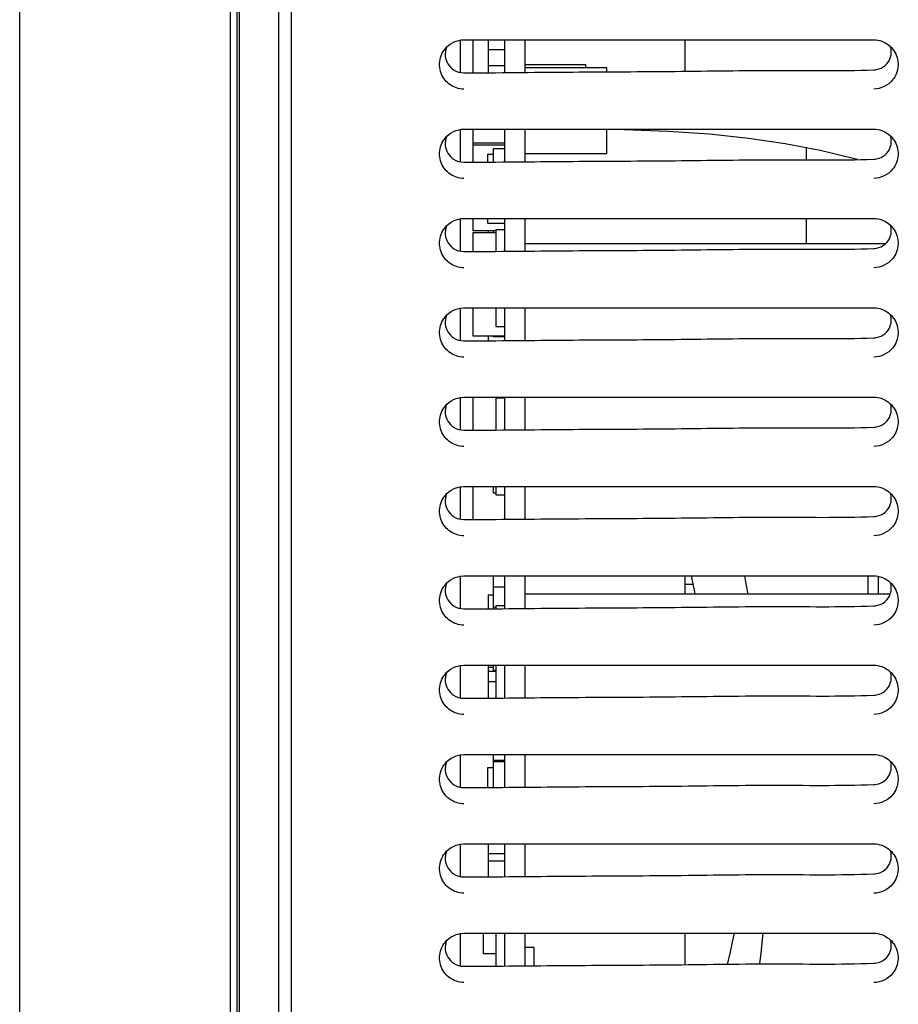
# Model space of a CAD drawing. Header units: millimetres. Extents: x 0 to 1500, y 0 to 1400.
# Tile 16 of 60: x 192 to 261, y 878 to 955. Entities that reach past the tile are written whole.
import ezdxf

# ---------------------------------------------------------------- set-up
doc = ezdxf.new("R2010")
doc.units = ezdxf.units.MM
doc.header["$LTSCALE"] = 91.259259
doc.layers.add('00_COMPONENTS', color=7, linetype='CONTINUOUS')

msp = doc.modelspace()

# ---------------------------------------------------------------- linework, layer by layer
at = {"layer": '00_COMPONENTS', "color": 7, "linetype": 'CONTINUOUS'}
for p, q in [((192.283, 471.581), (192.283, 996.083)), ((208.783, 996.083), (208.783, 480.083)), ((209.283, 996.083), (209.283, 745.083)), ((209.492, 479.473), (209.492, 996.083)), ((212.583, 459.583), (212.583, 996.083)), ((213.583, 459.083), (213.583, 996.083)), ((226.783, 953.622), (226.783, 951.035)), ((227.083, 953.623), (227.908, 953.625)), ((227.783, 953.624), (227.783, 951.041)), ((228.983, 953.625), (228.983, 951.05)), ((230.283, 951.061), (230.283, 953.624)), ((231.883, 951.073), (231.883, 953.622)), ((244.383, 953.623), (244.383, 951.157)), ((258.033, 953.626), (259.183, 953.623)), ((228.983, 952.869), (230.283, 952.869)), ((228.983, 951.619), (230.283, 951.619)), ((231.883, 951.683), (236.633, 951.683)), ((238.283, 951.419), (231.883, 951.419)), ((236.633, 951.419), (236.633, 951.683)), ((238.283, 951.118), (238.283, 951.419)), ((226.783, 946.622), (226.783, 944.035)), ((227.083, 946.623), (227.908, 946.625)), ((227.783, 946.624), (227.783, 944.041)), ((230.283, 944.061), (230.283, 946.624)), ((231.883, 944.073), (231.883, 946.622)), ((238.069, 946.624), (239.627, 946.606)), ((238.283, 944.719), (238.283, 946.624)), ((239.627, 946.606), (243.05, 946.474)), ((258.033, 946.626), (259.183, 946.623)), ((243.05, 946.474), (246.32, 946.242)), ((246.32, 946.242), (249.386, 945.914)), ((249.386, 945.914), (252.254, 945.495)), ((230.283, 945.514), (227.783, 945.514)), ((227.783, 945.385), (230.283, 945.385)), ((229.383, 945.085), (229.383, 944.053)), ((230.283, 945.085), (229.383, 945.085)), ((252.254, 945.495), (254.985, 944.978)), ((253.883, 945.187), (253.883, 944.233)), ((228.933, 944.657), (228.933, 944.05)), ((228.933, 944.657), (229.383, 944.657)), ((231.883, 944.719), (238.283, 944.719)), ((254.985, 944.978), (257.58, 944.361)), ((257.58, 944.361), (257.922, 944.261)), ((226.783, 939.622), (226.783, 937.035)), ((227.083, 939.623), (227.908, 939.625)), ((227.783, 939.624), (227.783, 938.656)), ((228.933, 939.625), (228.933, 939.257)), ((228.933, 939.257), (230.283, 939.257)), ((230.283, 937.061), (230.283, 939.624)), ((231.883, 937.073), (231.883, 939.622)), ((253.883, 939.624), (253.883, 937.655)), ((258.033, 939.626), (259.183, 939.623)), ((229.583, 938.656), (227.783, 938.656)), ((227.783, 938.527), (227.783, 937.041)), ((227.783, 938.527), (229.583, 938.527)), ((228.983, 938.656), (228.983, 938.527)), ((229.383, 938.656), (229.383, 938.527)), ((229.583, 938.772), (229.583, 937.055)), ((229.583, 938.772), (230.283, 938.772)), ((231.883, 937.655), (260.123, 937.655)), ((226.783, 932.622), (226.783, 930.035)), ((227.083, 932.623), (227.908, 932.625)), ((227.783, 932.624), (227.783, 930.429)), ((229.583, 932.625), (229.583, 931.172)), ((230.283, 930.061), (230.283, 932.624)), ((231.883, 930.073), (231.883, 932.622)), ((258.033, 932.626), (259.183, 932.623)), ((229.583, 931.172), (230.283, 931.172)), ((227.783, 930.429), (230.283, 930.429)), ((228.983, 930.429), (228.983, 930.05)), ((229.383, 930.429), (229.383, 930.362)), ((230.283, 930.362), (229.383, 930.362)), ((226.783, 925.622), (226.783, 923.035)), ((227.083, 925.623), (227.908, 925.625)), ((227.783, 925.624), (227.783, 923.041)), ((229.583, 925.564), (229.583, 923.055)), ((229.583, 925.564), (230.283, 925.564)), ((230.283, 923.061), (230.283, 925.624)), ((231.883, 923.073), (231.883, 925.622)), ((258.033, 925.626), (259.183, 925.623)), ((226.783, 918.622), (226.783, 916.035)), ((227.083, 918.623), (227.908, 918.625)), ((227.783, 918.624), (227.783, 916.041)), ((229.383, 918.625), (229.383, 918.128)), ((229.383, 918.128), (229.583, 918.128)), ((229.583, 918.625), (229.583, 917.964)), ((230.283, 916.061), (230.283, 918.624)), ((231.883, 916.073), (231.883, 918.622)), ((258.033, 918.626), (259.183, 918.623)), ((229.583, 917.964), (230.283, 917.964)), ((226.783, 911.622), (226.783, 909.035)), ((227.083, 911.623), (227.908, 911.625)), ((229.383, 911.625), (229.383, 909.053)), ((230.283, 909.061), (230.283, 911.624)), ((231.883, 909.073), (231.883, 911.622)), ((244.383, 911.623), (244.383, 910.223)), ((244.882, 911.623), (244.944, 911.364)), ((244.944, 911.364), (245.052, 910.87)), ((249.174, 911.161), (249.081, 911.622)), ((249.323, 910.308), (249.174, 911.161)), ((258.033, 911.626), (259.183, 911.623)), ((258.733, 911.46), (258.733, 910.223)), ((259.558, 910.223), (259.558, 911.58)), ((229.383, 910.753), (230.283, 910.753)), ((244.383, 910.974), (245.03, 910.974)), ((245.052, 910.87), (245.151, 910.369)), ((245.151, 910.369), (245.177, 910.223)), ((228.983, 910.127), (228.983, 909.05)), ((228.983, 910.127), (229.383, 910.127)), ((231.883, 910.223), (260.489, 910.223)), ((249.336, 910.223), (249.323, 910.308)), ((229.583, 909.153), (229.383, 909.153)), ((229.583, 909.308), (229.583, 909.055)), ((229.583, 909.308), (230.283, 909.308)), ((226.783, 904.622), (226.783, 902.035)), ((227.083, 904.623), (227.908, 904.625)), ((228.983, 904.625), (228.983, 902.05)), ((228.983, 904.476), (229.383, 904.476)), ((228.983, 904.158), (229.583, 904.158)), ((229.383, 904.625), (229.383, 904.2)), ((229.583, 904.2), (229.383, 904.2)), ((229.583, 904.625), (229.583, 902.055)), ((230.283, 902.061), (230.283, 904.624)), ((231.883, 902.073), (231.883, 904.622)), ((258.033, 904.626), (259.183, 904.623)), ((228.983, 903.333), (229.583, 903.333)), ((226.783, 897.622), (226.783, 895.035)), ((227.083, 897.623), (227.908, 897.625)), ((229.383, 897.625), (229.383, 895.053)), ((230.283, 895.061), (230.283, 897.624)), ((231.883, 895.073), (231.883, 897.622)), ((258.033, 897.626), (259.183, 897.623)), ((228.933, 896.592), (228.933, 895.05)), ((229.383, 896.592), (228.933, 896.592)), ((229.383, 897.173), (230.283, 897.173)), ((229.383, 897.079), (230.283, 897.079)), ((226.783, 890.622), (226.783, 888.035)), ((227.083, 890.623), (227.908, 890.625)), ((228.983, 890.625), (228.983, 888.05)), ((230.283, 888.061), (230.283, 890.624)), ((231.883, 888.073), (231.883, 890.622)), ((258.033, 890.626), (259.183, 890.623)), ((228.983, 889.871), (230.283, 889.871)), ((228.983, 889.301), (230.283, 889.301)), ((226.783, 883.622), (226.783, 881.035)), ((227.083, 883.623), (227.908, 883.625)), ((228.583, 883.625), (228.583, 881.999)), ((229.583, 883.625), (229.583, 881.055)), ((230.283, 881.061), (230.283, 883.624)), ((231.883, 881.073), (231.883, 883.622)), ((244.383, 883.623), (244.383, 881.157)), ((248.199, 883.277), (248.267, 883.622)), ((250.383, 882.304), (250.5, 883.402)), ((250.5, 883.402), (250.521, 883.621)), ((258.033, 883.626), (259.183, 883.623)), ((247.961, 882.16), (248.199, 883.277)), ((229.583, 881.999), (228.583, 881.999)), ((232.583, 882.511), (231.883, 882.511)), ((232.583, 881.078), (232.583, 882.511)), ((247.74, 881.183), (247.961, 882.16)), ((250.255, 881.23), (250.383, 882.304)), ((250.251, 881.205), (250.255, 881.23))]:
    msp.add_line(p, q, dxfattribs=at)
for centre, radius, start, end in [((227.121, 951.703), 1.94, 141.13506, 146.1941), ((259.152, 951.704), 1.933, 33.90531, 39.19774), ((259.125, 952.805), 1.537, 272.13676, 280.69148), ((227.121, 944.703), 1.94, 141.13506, 146.1941), ((259.152, 944.704), 1.933, 33.90531, 39.19774), ((259.125, 945.805), 1.537, 272.13676, 280.69148), ((227.121, 937.703), 1.94, 141.13506, 146.1941), ((259.152, 937.704), 1.933, 33.90531, 39.19774), ((259.125, 938.805), 1.537, 272.13676, 280.69148), ((227.121, 930.703), 1.94, 141.13506, 146.1941), ((259.152, 930.704), 1.933, 33.90531, 39.19774), ((259.125, 931.805), 1.537, 272.13676, 280.69148), ((227.121, 923.703), 1.94, 141.13506, 146.1941), ((259.152, 923.704), 1.933, 33.90531, 39.19774), ((259.125, 924.805), 1.537, 272.13676, 280.69148), ((227.121, 916.703), 1.94, 141.13506, 146.1941), ((259.152, 916.704), 1.933, 33.90531, 39.19774), ((259.125, 917.805), 1.537, 272.13676, 280.69148), ((260.38, 911.461), 1.647, 177.08147, 178.5401), ((260.383, 911.46), 1.65, 178.54001, 180.00011), ((260.375, 911.461), 1.642, 175.6217, 177.08155), ((260.371, 911.461), 1.638, 174.30128, 175.62137), ((227.121, 909.703), 1.94, 141.13506, 146.1941), ((259.152, 909.704), 1.933, 33.90531, 39.19774), ((259.125, 910.805), 1.537, 272.13676, 280.69148), ((227.121, 902.703), 1.94, 141.13506, 146.1941), ((259.152, 902.704), 1.933, 33.90531, 39.19774), ((259.125, 903.805), 1.537, 272.13676, 280.69148), ((227.121, 895.703), 1.94, 141.13506, 146.1941), ((259.152, 895.704), 1.933, 33.90531, 39.19774), ((259.125, 896.805), 1.537, 272.13676, 280.69148), ((227.121, 888.703), 1.94, 141.13506, 146.1941), ((259.152, 888.704), 1.933, 33.90531, 39.19774), ((259.125, 889.805), 1.537, 272.13676, 280.69148), ((227.121, 881.703), 1.94, 141.13506, 146.1941), ((259.152, 881.704), 1.933, 33.90531, 39.19774), ((259.125, 882.805), 1.537, 272.13676, 280.69148)]:
    msp.add_arc(centre, radius, start, end, dxfattribs=at)
for points in [[(225.61, 952.92), (225.952, 953.344), (226.539, 953.62), (227.083, 953.622)], [(259.183, 953.622), (259.398, 953.622), (259.615, 953.582), (259.817, 953.51)], [(225.727, 953.056), (225.636, 952.836), (225.599, 952.587), (225.622, 952.35)], [(259.817, 953.51), (260.137, 953.396), (260.436, 953.189), (260.65, 952.926)], [(260.484, 952.202), (260.582, 952.487), (260.582, 952.821), (260.485, 953.106)], [(225.622, 952.35), (225.662, 951.937), (225.916, 951.512), (226.261, 951.282)], [(226.261, 951.282), (226.499, 951.124), (226.797, 951.035), (227.083, 951.035)], [(226.497, 949.855), (226.154, 949.967), (225.83, 950.186), (225.604, 950.468)], [(260.666, 950.474), (260.326, 950.044), (259.732, 949.761), (259.183, 949.76)], [(227.083, 949.76), (226.885, 949.76), (226.685, 949.794), (226.497, 949.855)], [(225.61, 945.92), (225.952, 946.344), (226.539, 946.62), (227.083, 946.622)], [(259.183, 946.622), (259.398, 946.622), (259.615, 946.582), (259.817, 946.51)], [(225.727, 946.056), (225.636, 945.836), (225.599, 945.587), (225.622, 945.35)], [(259.817, 946.51), (260.137, 946.396), (260.436, 946.189), (260.65, 945.926)], [(260.484, 945.202), (260.582, 945.487), (260.582, 945.821), (260.485, 946.106)], [(225.622, 945.35), (225.662, 944.937), (225.916, 944.512), (226.261, 944.282)], [(226.261, 944.282), (226.499, 944.124), (226.797, 944.035), (227.083, 944.035)], [(226.497, 942.855), (226.154, 942.967), (225.83, 943.186), (225.604, 943.468)], [(227.083, 942.76), (226.885, 942.76), (226.685, 942.794), (226.497, 942.855)], [(260.666, 943.474), (260.326, 943.044), (259.732, 942.761), (259.183, 942.76)], [(225.727, 939.056), (225.636, 938.836), (225.599, 938.587), (225.622, 938.35)], [(225.61, 938.92), (225.952, 939.344), (226.539, 939.62), (227.083, 939.622)], [(259.183, 939.622), (259.398, 939.622), (259.615, 939.582), (259.817, 939.51)], [(259.817, 939.51), (260.137, 939.396), (260.436, 939.189), (260.65, 938.926)], [(260.484, 938.202), (260.582, 938.487), (260.582, 938.821), (260.485, 939.106)], [(225.622, 938.35), (225.662, 937.937), (225.916, 937.512), (226.261, 937.282)], [(226.261, 937.282), (226.499, 937.124), (226.797, 937.035), (227.083, 937.035)], [(226.497, 935.855), (226.154, 935.967), (225.83, 936.186), (225.604, 936.468)], [(227.083, 935.76), (226.885, 935.76), (226.685, 935.794), (226.497, 935.855)], [(260.666, 936.474), (260.326, 936.044), (259.732, 935.761), (259.183, 935.76)], [(225.727, 932.056), (225.636, 931.836), (225.599, 931.587), (225.622, 931.35)], [(225.61, 931.92), (225.952, 932.344), (226.539, 932.62), (227.083, 932.622)], [(259.183, 932.622), (259.398, 932.622), (259.615, 932.582), (259.817, 932.51)], [(259.817, 932.51), (260.137, 932.396), (260.436, 932.189), (260.65, 931.926)], [(260.484, 931.202), (260.582, 931.487), (260.582, 931.821), (260.485, 932.106)], [(225.622, 931.35), (225.662, 930.937), (225.916, 930.512), (226.261, 930.282)], [(226.261, 930.282), (226.499, 930.124), (226.797, 930.035), (227.083, 930.035)], [(226.497, 928.855), (226.154, 928.967), (225.83, 929.186), (225.604, 929.468)], [(227.083, 928.76), (226.885, 928.76), (226.685, 928.794), (226.497, 928.855)], [(260.666, 929.474), (260.326, 929.044), (259.732, 928.761), (259.183, 928.76)], [(225.727, 925.056), (225.636, 924.836), (225.599, 924.587), (225.622, 924.35)], [(225.61, 924.92), (225.952, 925.344), (226.539, 925.62), (227.083, 925.622)], [(259.183, 925.622), (259.398, 925.622), (259.615, 925.582), (259.817, 925.51)], [(259.817, 925.51), (260.137, 925.396), (260.436, 925.189), (260.65, 924.926)], [(260.484, 924.202), (260.582, 924.487), (260.582, 924.821), (260.485, 925.106)], [(225.622, 924.35), (225.662, 923.937), (225.916, 923.512), (226.261, 923.282)], [(226.261, 923.282), (226.499, 923.124), (226.797, 923.035), (227.083, 923.035)], [(226.497, 921.855), (226.154, 921.967), (225.83, 922.186), (225.604, 922.468)], [(260.666, 922.474), (260.326, 922.044), (259.732, 921.761), (259.183, 921.76)], [(227.083, 921.76), (226.885, 921.76), (226.685, 921.794), (226.497, 921.855)], [(225.727, 918.056), (225.636, 917.836), (225.599, 917.587), (225.622, 917.35)], [(225.61, 917.92), (225.952, 918.344), (226.539, 918.62), (227.083, 918.622)], [(259.183, 918.622), (259.398, 918.622), (259.615, 918.582), (259.817, 918.51)], [(259.817, 918.51), (260.137, 918.396), (260.436, 918.189), (260.65, 917.926)], [(260.484, 917.202), (260.582, 917.487), (260.582, 917.821), (260.485, 918.106)], [(225.622, 917.35), (225.662, 916.937), (225.916, 916.512), (226.261, 916.282)], [(226.261, 916.282), (226.499, 916.124), (226.797, 916.035), (227.083, 916.035)], [(226.497, 914.855), (226.154, 914.967), (225.83, 915.186), (225.604, 915.468)], [(260.666, 915.474), (260.326, 915.044), (259.732, 914.761), (259.183, 914.76)], [(227.083, 914.76), (226.885, 914.76), (226.685, 914.794), (226.497, 914.855)], [(225.61, 910.92), (225.952, 911.344), (226.539, 911.62), (227.083, 911.622)], [(259.183, 911.622), (259.398, 911.622), (259.615, 911.582), (259.817, 911.51)], [(259.817, 911.51), (260.137, 911.396), (260.436, 911.189), (260.65, 910.926)], [(260.484, 910.202), (260.582, 910.487), (260.582, 910.821), (260.485, 911.106)], [(225.727, 911.056), (225.636, 910.836), (225.599, 910.587), (225.622, 910.35)], [(225.622, 910.35), (225.662, 909.937), (225.916, 909.512), (226.261, 909.282)], [(226.261, 909.282), (226.499, 909.124), (226.797, 909.035), (227.083, 909.035)], [(226.497, 907.855), (226.154, 907.967), (225.83, 908.186), (225.604, 908.468)], [(260.666, 908.474), (260.326, 908.044), (259.732, 907.761), (259.183, 907.76)], [(227.083, 907.76), (226.885, 907.76), (226.685, 907.794), (226.497, 907.855)], [(225.61, 903.92), (225.952, 904.344), (226.539, 904.62), (227.083, 904.622)], [(259.183, 904.622), (259.398, 904.622), (259.615, 904.582), (259.817, 904.51)], [(259.817, 904.51), (260.137, 904.396), (260.436, 904.189), (260.65, 903.926)], [(225.727, 904.056), (225.636, 903.836), (225.599, 903.587), (225.622, 903.35)], [(260.484, 903.202), (260.582, 903.487), (260.582, 903.821), (260.485, 904.106)], [(225.622, 903.35), (225.662, 902.937), (225.916, 902.512), (226.261, 902.282)], [(226.261, 902.282), (226.499, 902.124), (226.797, 902.035), (227.083, 902.035)], [(226.497, 900.855), (226.154, 900.967), (225.83, 901.186), (225.604, 901.468)], [(260.666, 901.474), (260.326, 901.044), (259.732, 900.761), (259.183, 900.76)], [(227.083, 900.76), (226.885, 900.76), (226.685, 900.794), (226.497, 900.855)], [(225.61, 896.92), (225.952, 897.344), (226.539, 897.62), (227.083, 897.622)], [(259.183, 897.622), (259.398, 897.622), (259.615, 897.582), (259.817, 897.51)], [(259.817, 897.51), (260.137, 897.396), (260.436, 897.189), (260.65, 896.926)], [(225.727, 897.056), (225.636, 896.836), (225.599, 896.587), (225.622, 896.35)], [(260.484, 896.202), (260.582, 896.487), (260.582, 896.821), (260.485, 897.106)], [(225.622, 896.35), (225.662, 895.937), (225.916, 895.512), (226.261, 895.282)], [(226.261, 895.282), (226.499, 895.124), (226.797, 895.035), (227.083, 895.035)], [(226.497, 893.855), (226.154, 893.967), (225.83, 894.186), (225.604, 894.468)], [(260.666, 894.474), (260.326, 894.044), (259.732, 893.761), (259.183, 893.76)], [(227.083, 893.76), (226.885, 893.76), (226.685, 893.794), (226.497, 893.855)], [(225.61, 889.92), (225.952, 890.344), (226.539, 890.62), (227.083, 890.622)], [(259.183, 890.622), (259.398, 890.622), (259.615, 890.582), (259.817, 890.51)], [(259.817, 890.51), (260.137, 890.396), (260.436, 890.189), (260.65, 889.926)], [(225.727, 890.056), (225.636, 889.836), (225.599, 889.587), (225.622, 889.35)], [(260.484, 889.202), (260.582, 889.487), (260.582, 889.821), (260.485, 890.106)], [(225.622, 889.35), (225.662, 888.937), (225.916, 888.512), (226.261, 888.282)], [(226.261, 888.282), (226.499, 888.124), (226.797, 888.035), (227.083, 888.035)], [(226.497, 886.855), (226.154, 886.967), (225.83, 887.186), (225.604, 887.468)], [(260.666, 887.474), (260.326, 887.044), (259.732, 886.761), (259.183, 886.76)], [(227.083, 886.76), (226.885, 886.76), (226.685, 886.794), (226.497, 886.855)], [(225.61, 882.92), (225.952, 883.344), (226.539, 883.62), (227.083, 883.622)], [(259.183, 883.622), (259.398, 883.622), (259.615, 883.582), (259.817, 883.51)], [(259.817, 883.51), (260.137, 883.396), (260.436, 883.189), (260.65, 882.926)], [(225.727, 883.056), (225.636, 882.836), (225.599, 882.587), (225.622, 882.35)], [(260.484, 882.202), (260.582, 882.487), (260.582, 882.821), (260.485, 883.106)], [(225.622, 882.35), (225.662, 881.937), (225.916, 881.512), (226.261, 881.282)], [(226.261, 881.282), (226.499, 881.124), (226.797, 881.035), (227.083, 881.035)], [(226.497, 879.855), (226.154, 879.967), (225.83, 880.186), (225.604, 880.468)], [(260.666, 880.474), (260.326, 880.044), (259.732, 879.761), (259.183, 879.76)], [(227.083, 879.76), (226.885, 879.76), (226.685, 879.794), (226.497, 879.855)]]:
    msp.add_open_spline(points, degree=3, dxfattribs=at)
for points, knots in [([(227.908, 953.625), (232.932, 953.633), (242.973, 953.614), (253.015, 953.634), (258.033, 953.626)], [0, 0, 0, 0, 0.50034, 1, 1, 1, 1]), ([(225.604, 950.468), (225.35, 950.786), (225.029, 951.604), (225.283, 952.445), (225.509, 952.782)], [0, 0, 0, 0, 0.500172, 1, 1, 1, 1]), ([(260.756, 952.783), (260.983, 952.446), (261.235, 951.608), (260.918, 950.792), (260.666, 950.474)], [0, 0, 0, 0, 0.500166, 1, 1, 1, 1]), ([(259.411, 951.295), (259.649, 951.34), (260.115, 951.549), (260.405, 951.973), (260.484, 952.202)], [0, 0, 0, 0, 0.500938, 1, 1, 1, 1]), ([(227.083, 951.035), (229.758, 951.04), (235.108, 951.111), (243.133, 951.124), (251.157, 951.268), (256.51, 951.17), (259.183, 951.269)], [0, 0, 0, 0, 0.249999, 0.500001, 0.749997, 1, 1, 1, 1]), ([(227.908, 946.625), (232.932, 946.633), (242.973, 946.614), (253.015, 946.634), (258.033, 946.626)], [0, 0, 0, 0, 0.50034, 1, 1, 1, 1]), ([(225.604, 943.468), (225.35, 943.786), (225.029, 944.604), (225.283, 945.445), (225.509, 945.782)], [0, 0, 0, 0, 0.500172, 1, 1, 1, 1]), ([(259.411, 944.295), (259.649, 944.34), (260.115, 944.549), (260.405, 944.973), (260.484, 945.202)], [0, 0, 0, 0, 0.500938, 1, 1, 1, 1]), ([(260.756, 945.783), (260.983, 945.446), (261.235, 944.608), (260.918, 943.792), (260.666, 943.474)], [0, 0, 0, 0, 0.500166, 1, 1, 1, 1]), ([(227.083, 944.035), (229.758, 944.04), (235.108, 944.111), (243.133, 944.124), (251.157, 944.268), (256.51, 944.17), (259.183, 944.269)], [0, 0, 0, 0, 0.249999, 0.500001, 0.749997, 1, 1, 1, 1]), ([(227.908, 939.625), (232.932, 939.633), (242.973, 939.614), (253.015, 939.634), (258.033, 939.626)], [0, 0, 0, 0, 0.50034, 1, 1, 1, 1]), ([(225.604, 936.468), (225.35, 936.786), (225.029, 937.604), (225.283, 938.445), (225.509, 938.782)], [0, 0, 0, 0, 0.500172, 1, 1, 1, 1]), ([(259.411, 937.295), (259.649, 937.34), (260.115, 937.549), (260.405, 937.973), (260.484, 938.202)], [0, 0, 0, 0, 0.500938, 1, 1, 1, 1]), ([(260.756, 938.783), (260.983, 938.446), (261.235, 937.608), (260.918, 936.792), (260.666, 936.474)], [0, 0, 0, 0, 0.500166, 1, 1, 1, 1]), ([(227.083, 937.035), (229.758, 937.04), (235.108, 937.111), (243.133, 937.124), (251.157, 937.268), (256.51, 937.17), (259.183, 937.269)], [0, 0, 0, 0, 0.249999, 0.500001, 0.749997, 1, 1, 1, 1]), ([(227.908, 932.625), (232.932, 932.633), (242.973, 932.614), (253.015, 932.634), (258.033, 932.626)], [0, 0, 0, 0, 0.50034, 1, 1, 1, 1]), ([(225.604, 929.468), (225.35, 929.786), (225.029, 930.604), (225.283, 931.445), (225.509, 931.782)], [0, 0, 0, 0, 0.500172, 1, 1, 1, 1]), ([(259.411, 930.295), (259.649, 930.34), (260.115, 930.549), (260.405, 930.973), (260.484, 931.202)], [0, 0, 0, 0, 0.500938, 1, 1, 1, 1]), ([(260.756, 931.783), (260.983, 931.446), (261.235, 930.608), (260.918, 929.792), (260.666, 929.474)], [0, 0, 0, 0, 0.500166, 1, 1, 1, 1]), ([(227.083, 930.035), (229.758, 930.04), (235.108, 930.111), (243.133, 930.124), (251.157, 930.268), (256.51, 930.17), (259.183, 930.269)], [0, 0, 0, 0, 0.249999, 0.500001, 0.749997, 1, 1, 1, 1]), ([(227.908, 925.625), (232.932, 925.633), (242.973, 925.614), (253.015, 925.634), (258.033, 925.626)], [0, 0, 0, 0, 0.50034, 1, 1, 1, 1]), ([(225.604, 922.468), (225.35, 922.786), (225.029, 923.604), (225.283, 924.445), (225.509, 924.782)], [0, 0, 0, 0, 0.500172, 1, 1, 1, 1]), ([(259.411, 923.295), (259.649, 923.34), (260.115, 923.549), (260.405, 923.973), (260.484, 924.202)], [0, 0, 0, 0, 0.500938, 1, 1, 1, 1]), ([(260.756, 924.783), (260.983, 924.446), (261.235, 923.608), (260.918, 922.792), (260.666, 922.474)], [0, 0, 0, 0, 0.500166, 1, 1, 1, 1]), ([(227.083, 923.035), (229.758, 923.04), (235.108, 923.111), (243.133, 923.124), (251.157, 923.268), (256.51, 923.17), (259.183, 923.269)], [0, 0, 0, 0, 0.249999, 0.500001, 0.749997, 1, 1, 1, 1]), ([(227.908, 918.625), (232.932, 918.633), (242.973, 918.614), (253.015, 918.634), (258.033, 918.626)], [0, 0, 0, 0, 0.50034, 1, 1, 1, 1]), ([(225.604, 915.468), (225.35, 915.786), (225.029, 916.604), (225.283, 917.445), (225.509, 917.782)], [0, 0, 0, 0, 0.500172, 1, 1, 1, 1]), ([(260.756, 917.783), (260.983, 917.446), (261.235, 916.608), (260.918, 915.792), (260.666, 915.474)], [0, 0, 0, 0, 0.500166, 1, 1, 1, 1]), ([(259.411, 916.295), (259.649, 916.34), (260.115, 916.549), (260.405, 916.973), (260.484, 917.202)], [0, 0, 0, 0, 0.500938, 1, 1, 1, 1]), ([(227.083, 916.035), (229.758, 916.04), (235.108, 916.111), (243.133, 916.124), (251.157, 916.268), (256.51, 916.17), (259.183, 916.269)], [0, 0, 0, 0, 0.249999, 0.500001, 0.749997, 1, 1, 1, 1]), ([(227.908, 911.625), (232.932, 911.633), (242.973, 911.614), (253.015, 911.634), (258.033, 911.626)], [0, 0, 0, 0, 0.50034, 1, 1, 1, 1]), ([(225.604, 908.468), (225.35, 908.786), (225.029, 909.604), (225.283, 910.445), (225.509, 910.782)], [0, 0, 0, 0, 0.500172, 1, 1, 1, 1]), ([(260.756, 910.783), (260.983, 910.446), (261.235, 909.608), (260.918, 908.792), (260.666, 908.474)], [0, 0, 0, 0, 0.500166, 1, 1, 1, 1]), ([(259.411, 909.295), (259.649, 909.34), (260.115, 909.549), (260.405, 909.973), (260.484, 910.202)], [0, 0, 0, 0, 0.500938, 1, 1, 1, 1]), ([(227.083, 909.035), (229.758, 909.04), (235.108, 909.111), (243.133, 909.124), (251.157, 909.268), (256.51, 909.17), (259.183, 909.269)], [0, 0, 0, 0, 0.249999, 0.500001, 0.749997, 1, 1, 1, 1]), ([(227.908, 904.625), (232.932, 904.633), (242.973, 904.614), (253.015, 904.634), (258.033, 904.626)], [0, 0, 0, 0, 0.50034, 1, 1, 1, 1]), ([(225.604, 901.468), (225.35, 901.786), (225.029, 902.604), (225.283, 903.445), (225.509, 903.782)], [0, 0, 0, 0, 0.500172, 1, 1, 1, 1]), ([(260.756, 903.783), (260.983, 903.446), (261.235, 902.608), (260.918, 901.792), (260.666, 901.474)], [0, 0, 0, 0, 0.500166, 1, 1, 1, 1]), ([(259.411, 902.295), (259.649, 902.34), (260.115, 902.549), (260.405, 902.973), (260.484, 903.202)], [0, 0, 0, 0, 0.500938, 1, 1, 1, 1]), ([(227.083, 902.035), (229.758, 902.04), (235.108, 902.111), (243.133, 902.124), (251.157, 902.268), (256.51, 902.17), (259.183, 902.269)], [0, 0, 0, 0, 0.249999, 0.500001, 0.749997, 1, 1, 1, 1]), ([(227.908, 897.625), (232.932, 897.633), (242.973, 897.614), (253.015, 897.634), (258.033, 897.626)], [0, 0, 0, 0, 0.50034, 1, 1, 1, 1]), ([(225.604, 894.468), (225.35, 894.786), (225.029, 895.604), (225.283, 896.445), (225.509, 896.782)], [0, 0, 0, 0, 0.500172, 1, 1, 1, 1]), ([(260.756, 896.783), (260.983, 896.446), (261.235, 895.608), (260.918, 894.792), (260.666, 894.474)], [0, 0, 0, 0, 0.500166, 1, 1, 1, 1]), ([(259.411, 895.295), (259.649, 895.34), (260.115, 895.549), (260.405, 895.973), (260.484, 896.202)], [0, 0, 0, 0, 0.500938, 1, 1, 1, 1]), ([(227.083, 895.035), (229.758, 895.04), (235.108, 895.111), (243.133, 895.124), (251.157, 895.268), (256.51, 895.17), (259.183, 895.269)], [0, 0, 0, 0, 0.249999, 0.500001, 0.749997, 1, 1, 1, 1]), ([(227.908, 890.625), (232.932, 890.633), (242.973, 890.614), (253.015, 890.634), (258.033, 890.626)], [0, 0, 0, 0, 0.50034, 1, 1, 1, 1]), ([(225.604, 887.468), (225.35, 887.786), (225.029, 888.604), (225.283, 889.445), (225.509, 889.782)], [0, 0, 0, 0, 0.500172, 1, 1, 1, 1]), ([(260.756, 889.783), (260.983, 889.446), (261.235, 888.608), (260.918, 887.792), (260.666, 887.474)], [0, 0, 0, 0, 0.500166, 1, 1, 1, 1]), ([(259.411, 888.295), (259.649, 888.34), (260.115, 888.549), (260.405, 888.973), (260.484, 889.202)], [0, 0, 0, 0, 0.500938, 1, 1, 1, 1]), ([(227.083, 888.035), (229.758, 888.04), (235.108, 888.111), (243.133, 888.124), (251.157, 888.268), (256.51, 888.17), (259.183, 888.269)], [0, 0, 0, 0, 0.249999, 0.500001, 0.749997, 1, 1, 1, 1]), ([(227.908, 883.625), (232.932, 883.633), (242.973, 883.614), (253.015, 883.634), (258.033, 883.626)], [0, 0, 0, 0, 0.50034, 1, 1, 1, 1]), ([(225.604, 880.468), (225.35, 880.786), (225.029, 881.604), (225.283, 882.445), (225.509, 882.782)], [0, 0, 0, 0, 0.500172, 1, 1, 1, 1]), ([(260.756, 882.783), (260.983, 882.446), (261.235, 881.608), (260.918, 880.792), (260.666, 880.474)], [0, 0, 0, 0, 0.500166, 1, 1, 1, 1]), ([(259.411, 881.295), (259.649, 881.34), (260.115, 881.549), (260.405, 881.973), (260.484, 882.202)], [0, 0, 0, 0, 0.500938, 1, 1, 1, 1]), ([(227.083, 881.035), (229.758, 881.04), (235.108, 881.111), (243.133, 881.124), (251.157, 881.268), (256.51, 881.17), (259.183, 881.269)], [0, 0, 0, 0, 0.249999, 0.500001, 0.749997, 1, 1, 1, 1])]:
    msp.add_open_spline(points, degree=3, knots=knots, dxfattribs=at)

doc.saveas('drawing.dxf')
